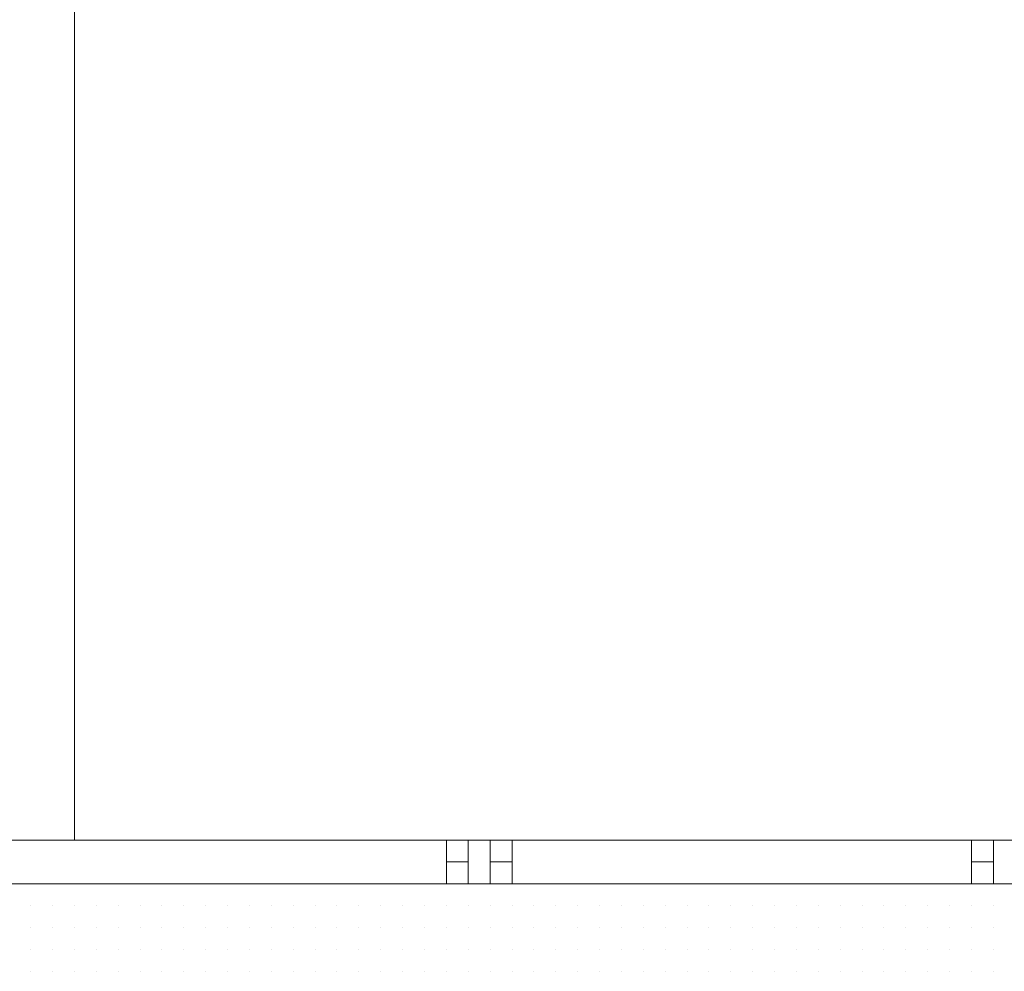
# Model space of a CAD drawing. Header units: metres. Extents: x 5.7 to 89.8, y 4 to 63.5.
# Tile 41 of 256: x 11.315 to 11.748, y 45.812 to 46.231. Entities that reach past the tile are written whole.
import ezdxf

# ---------------------------------------------------------------- set-up
doc = ezdxf.new("R2010")
doc.units = ezdxf.units.M
doc.header["$MEASUREMENT"] = 0
for name, color, linetype in [('PDF17_hatch-borshi', 7, 'Continuous'), ('PDF17_kaff', 7, 'Continuous'), ('PDF17_Layer5', 7, 'Continuous')]:
    doc.layers.add(name, color=color, linetype=linetype)

msp = doc.modelspace()

# ---------------------------------------------------------------- linework, layer by layer
at = {"layer": 'PDF17_hatch-borshi', "lineweight": 18}
for points in [[(11.31987, 45.85093), (11.31987, 45.85093)], [(11.31987, 45.85093), (11.31987, 45.85093)], [(11.34876, 45.85093), (11.34876, 45.85093)], [(11.3584, 45.85093), (11.3584, 45.85093)], [(11.3584, 45.85093), (11.3584, 45.85093)], [(11.36803, 45.85093), (11.36803, 45.85093)], [(11.37766, 45.85093), (11.37766, 45.85093)], [(11.38729, 45.85093), (11.38729, 45.85093)], [(11.38729, 45.85093), (11.38729, 45.85093)], [(11.40655, 45.85093), (11.40655, 45.85093)], [(11.40655, 45.85093), (11.40655, 45.85093)], [(11.41618, 45.85093), (11.41618, 45.85093)], [(11.42581, 45.85093), (11.42581, 45.85093)], [(11.42581, 45.85093), (11.42581, 45.85093)], [(11.43544, 45.85093), (11.43544, 45.85093)], [(11.44508, 45.85093), (11.44508, 45.85093)], [(11.45471, 45.85093), (11.45471, 45.85093)], [(11.52213, 45.85093), (11.52213, 45.85093)], [(11.54139, 45.85093), (11.54139, 45.85093)], [(11.57028, 45.85093), (11.57028, 45.85093)], [(11.58954, 45.85093), (11.58954, 45.85093)], [(11.60881, 45.85093), (11.60881, 45.85093)], [(11.6377, 45.85093), (11.6377, 45.85093)], [(11.64733, 45.85093), (11.64733, 45.85093)], [(11.64733, 45.85093), (11.64733, 45.85093)], [(11.65696, 45.85093), (11.65696, 45.85093)], [(11.66659, 45.85093), (11.66659, 45.85093)], [(11.66659, 45.85093), (11.66659, 45.85093)], [(11.68586, 45.85093), (11.68586, 45.85093)], [(11.68586, 45.85093), (11.68586, 45.85093)], [(11.70512, 45.85093), (11.70512, 45.85093)], [(11.72438, 45.85093), (11.72438, 45.85093)], [(11.72438, 45.85093), (11.72438, 45.85093)], [(11.74364, 45.85093), (11.74364, 45.85093)], [(11.74364, 45.85093), (11.74364, 45.85093)], [(11.31987, 45.8413), (11.31987, 45.8413)], [(11.31987, 45.8413), (11.31987, 45.8413)], [(11.31987, 45.8413), (11.31987, 45.8413)], [(11.3295, 45.8413), (11.3295, 45.8413)], [(11.3295, 45.8413), (11.3295, 45.8413)], [(11.3295, 45.8413), (11.3295, 45.8413)], [(11.3295, 45.8413), (11.3295, 45.8413)], [(11.33913, 45.8413), (11.33913, 45.8413)], [(11.33913, 45.8413), (11.33913, 45.8413)], [(11.33913, 45.8413), (11.33913, 45.8413)], [(11.34876, 45.8413), (11.34876, 45.8413)], [(11.34876, 45.8413), (11.34876, 45.8413)], [(11.34876, 45.8413), (11.34876, 45.8413)], [(11.34876, 45.8413), (11.34876, 45.8413)], [(11.34876, 45.8413), (11.34876, 45.8413)], [(11.3584, 45.8413), (11.3584, 45.8413)], [(11.3584, 45.8413), (11.3584, 45.8413)], [(11.3584, 45.8413), (11.3584, 45.8413)], [(11.3584, 45.8413), (11.3584, 45.8413)], [(11.36803, 45.8413), (11.36803, 45.8413)], [(11.36803, 45.8413), (11.36803, 45.8413)], [(11.36803, 45.8413), (11.36803, 45.8413)], [(11.36803, 45.8413), (11.36803, 45.8413)], [(11.37766, 45.8413), (11.37766, 45.8413)], [(11.37766, 45.8413), (11.37766, 45.8413)], [(11.37766, 45.8413), (11.37766, 45.8413)], [(11.38729, 45.8413), (11.38729, 45.8413)], [(11.38729, 45.8413), (11.38729, 45.8413)], [(11.38729, 45.8413), (11.38729, 45.8413)], [(11.38729, 45.8413), (11.38729, 45.8413)], [(11.39692, 45.8413), (11.39692, 45.8413)], [(11.39692, 45.8413), (11.39692, 45.8413)], [(11.39692, 45.8413), (11.39692, 45.8413)], [(11.39692, 45.8413), (11.39692, 45.8413)], [(11.40655, 45.8413), (11.40655, 45.8413)], [(11.40655, 45.8413), (11.40655, 45.8413)], [(11.40655, 45.8413), (11.40655, 45.8413)], [(11.41618, 45.8413), (11.41618, 45.8413)], [(11.41618, 45.8413), (11.41618, 45.8413)], [(11.41618, 45.8413), (11.41618, 45.8413)], [(11.42581, 45.8413), (11.42581, 45.8413)], [(11.42581, 45.8413), (11.42581, 45.8413)], [(11.42581, 45.8413), (11.42581, 45.8413)], [(11.42581, 45.8413), (11.42581, 45.8413)], [(11.43544, 45.8413), (11.43544, 45.8413)], [(11.43544, 45.8413), (11.43544, 45.8413)], [(11.44508, 45.8413), (11.44508, 45.8413)], [(11.44508, 45.8413), (11.44508, 45.8413)], [(11.45471, 45.8413), (11.45471, 45.8413)], [(11.45471, 45.8413), (11.45471, 45.8413)], [(11.45471, 45.8413), (11.45471, 45.8413)], [(11.45471, 45.8413), (11.45471, 45.8413)], [(11.46434, 45.8413), (11.46434, 45.8413)], [(11.46434, 45.8413), (11.46434, 45.8413)], [(11.47397, 45.8413), (11.47397, 45.8413)], [(11.47397, 45.8413), (11.47397, 45.8413)], [(11.47397, 45.8413), (11.47397, 45.8413)], [(11.4836, 45.8413), (11.4836, 45.8413)], [(11.4836, 45.8413), (11.4836, 45.8413)], [(11.4836, 45.8413), (11.4836, 45.8413)], [(11.4836, 45.8413), (11.4836, 45.8413)], [(11.49323, 45.8413), (11.49323, 45.8413)], [(11.49323, 45.8413), (11.49323, 45.8413)], [(11.50286, 45.8413), (11.50286, 45.8413)], [(11.50286, 45.8413), (11.50286, 45.8413)], [(11.50286, 45.8413), (11.50286, 45.8413)], [(11.50286, 45.8413), (11.50286, 45.8413)], [(11.51249, 45.8413), (11.51249, 45.8413)], [(11.51249, 45.8413), (11.51249, 45.8413)], [(11.51249, 45.8413), (11.51249, 45.8413)], [(11.52213, 45.8413), (11.52213, 45.8413)], [(11.52213, 45.8413), (11.52213, 45.8413)], [(11.52213, 45.8413), (11.52213, 45.8413)], [(11.52213, 45.8413), (11.52213, 45.8413)], [(11.53176, 45.8413), (11.53176, 45.8413)], [(11.54139, 45.8413), (11.54139, 45.8413)], [(11.54139, 45.8413), (11.54139, 45.8413)], [(11.54139, 45.8413), (11.54139, 45.8413)], [(11.54139, 45.8413), (11.54139, 45.8413)], [(11.55102, 45.8413), (11.55102, 45.8413)], [(11.55102, 45.8413), (11.55102, 45.8413)], [(11.55102, 45.8413), (11.55102, 45.8413)], [(11.56065, 45.8413), (11.56065, 45.8413)], [(11.56065, 45.8413), (11.56065, 45.8413)], [(11.56065, 45.8413), (11.56065, 45.8413)], [(11.56065, 45.8413), (11.56065, 45.8413)], [(11.57028, 45.8413), (11.57028, 45.8413)], [(11.57028, 45.8413), (11.57028, 45.8413)], [(11.57028, 45.8413), (11.57028, 45.8413)], [(11.57028, 45.8413), (11.57028, 45.8413)], [(11.57991, 45.8413), (11.57991, 45.8413)], [(11.57991, 45.8413), (11.57991, 45.8413)], [(11.57991, 45.8413), (11.57991, 45.8413)], [(11.57991, 45.8413), (11.57991, 45.8413)], [(11.58954, 45.8413), (11.58954, 45.8413)], [(11.58954, 45.8413), (11.58954, 45.8413)], [(11.58954, 45.8413), (11.58954, 45.8413)], [(11.59918, 45.8413), (11.59918, 45.8413)], [(11.59918, 45.8413), (11.59918, 45.8413)], [(11.59918, 45.8413), (11.59918, 45.8413)], [(11.59918, 45.8413), (11.59918, 45.8413)], [(11.60881, 45.8413), (11.60881, 45.8413)], [(11.60881, 45.8413), (11.60881, 45.8413)], [(11.60881, 45.8413), (11.60881, 45.8413)], [(11.60881, 45.8413), (11.60881, 45.8413)], [(11.61844, 45.8413), (11.61844, 45.8413)], [(11.61844, 45.8413), (11.61844, 45.8413)], [(11.61844, 45.8413), (11.61844, 45.8413)], [(11.62807, 45.8413), (11.62807, 45.8413)], [(11.62807, 45.8413), (11.62807, 45.8413)], [(11.62807, 45.8413), (11.62807, 45.8413)], [(11.62807, 45.8413), (11.62807, 45.8413)], [(11.6377, 45.8413), (11.6377, 45.8413)], [(11.6377, 45.8413), (11.6377, 45.8413)], [(11.6377, 45.8413), (11.6377, 45.8413)], [(11.6377, 45.8413), (11.6377, 45.8413)], [(11.6377, 45.8413), (11.6377, 45.8413)], [(11.64733, 45.8413), (11.64733, 45.8413)], [(11.64733, 45.8413), (11.64733, 45.8413)], [(11.65696, 45.8413), (11.65696, 45.8413)], [(11.65696, 45.8413), (11.65696, 45.8413)], [(11.65696, 45.8413), (11.65696, 45.8413)], [(11.65696, 45.8413), (11.65696, 45.8413)], [(11.66659, 45.8413), (11.66659, 45.8413)], [(11.66659, 45.8413), (11.66659, 45.8413)], [(11.66659, 45.8413), (11.66659, 45.8413)], [(11.66659, 45.8413), (11.66659, 45.8413)], [(11.67622, 45.8413), (11.67622, 45.8413)], [(11.67622, 45.8413), (11.67622, 45.8413)], [(11.67622, 45.8413), (11.67622, 45.8413)], [(11.67622, 45.8413), (11.67622, 45.8413)], [(11.68586, 45.8413), (11.68586, 45.8413)], [(11.68586, 45.8413), (11.68586, 45.8413)], [(11.69549, 45.8413), (11.69549, 45.8413)], [(11.69549, 45.8413), (11.69549, 45.8413)], [(11.69549, 45.8413), (11.69549, 45.8413)], [(11.69549, 45.8413), (11.69549, 45.8413)], [(11.70512, 45.8413), (11.70512, 45.8413)], [(11.70512, 45.8413), (11.70512, 45.8413)], [(11.70512, 45.8413), (11.70512, 45.8413)], [(11.71475, 45.8413), (11.71475, 45.8413)], [(11.71475, 45.8413), (11.71475, 45.8413)], [(11.71475, 45.8413), (11.71475, 45.8413)], [(11.72438, 45.8413), (11.72438, 45.8413)], [(11.72438, 45.8413), (11.72438, 45.8413)], [(11.72438, 45.8413), (11.72438, 45.8413)], [(11.73401, 45.8413), (11.73401, 45.8413)], [(11.73401, 45.8413), (11.73401, 45.8413)], [(11.73401, 45.8413), (11.73401, 45.8413)], [(11.74364, 45.8413), (11.74364, 45.8413)], [(11.74364, 45.8413), (11.74364, 45.8413)], [(11.74364, 45.8413), (11.74364, 45.8413)], [(11.31987, 45.83167), (11.31987, 45.83167)], [(11.31987, 45.83167), (11.31987, 45.83167)], [(11.31987, 45.83167), (11.31987, 45.83167)], [(11.31987, 45.83167), (11.31987, 45.83167)], [(11.31987, 45.83167), (11.31987, 45.83167)], [(11.3295, 45.83167), (11.3295, 45.83167)], [(11.3295, 45.83167), (11.3295, 45.83167)], [(11.33913, 45.83167), (11.33913, 45.83167)], [(11.33913, 45.83167), (11.33913, 45.83167)], [(11.33913, 45.83167), (11.33913, 45.83167)], [(11.34876, 45.83167), (11.34876, 45.83167)], [(11.34876, 45.83167), (11.34876, 45.83167)], [(11.34876, 45.83167), (11.34876, 45.83167)], [(11.3584, 45.83167), (11.3584, 45.83167)], [(11.3584, 45.83167), (11.3584, 45.83167)], [(11.3584, 45.83167), (11.3584, 45.83167)], [(11.3584, 45.83167), (11.3584, 45.83167)], [(11.36803, 45.83167), (11.36803, 45.83167)], [(11.37766, 45.83167), (11.37766, 45.83167)], [(11.37766, 45.83167), (11.37766, 45.83167)], [(11.37766, 45.83167), (11.37766, 45.83167)], [(11.37766, 45.83167), (11.37766, 45.83167)], [(11.38729, 45.83167), (11.38729, 45.83167)], [(11.38729, 45.83167), (11.38729, 45.83167)], [(11.38729, 45.83167), (11.38729, 45.83167)], [(11.39692, 45.83167), (11.39692, 45.83167)], [(11.39692, 45.83167), (11.39692, 45.83167)], [(11.40655, 45.83167), (11.40655, 45.83167)], [(11.40655, 45.83167), (11.40655, 45.83167)], [(11.40655, 45.83167), (11.40655, 45.83167)], [(11.41618, 45.83167), (11.41618, 45.83167)], [(11.41618, 45.83167), (11.41618, 45.83167)], [(11.41618, 45.83167), (11.41618, 45.83167)], [(11.42581, 45.83167), (11.42581, 45.83167)], [(11.42581, 45.83167), (11.42581, 45.83167)], [(11.42581, 45.83167), (11.42581, 45.83167)], [(11.42581, 45.83167), (11.42581, 45.83167)], [(11.43544, 45.83167), (11.43544, 45.83167)], [(11.43544, 45.83167), (11.43544, 45.83167)], [(11.43544, 45.83167), (11.43544, 45.83167)], [(11.44508, 45.83167), (11.44508, 45.83167)], [(11.44508, 45.83167), (11.44508, 45.83167)], [(11.44508, 45.83167), (11.44508, 45.83167)], [(11.45471, 45.83167), (11.45471, 45.83167)], [(11.45471, 45.83167), (11.45471, 45.83167)], [(11.45471, 45.83167), (11.45471, 45.83167)], [(11.46434, 45.83167), (11.46434, 45.83167)], [(11.46434, 45.83167), (11.46434, 45.83167)], [(11.47397, 45.83167), (11.47397, 45.83167)], [(11.47397, 45.83167), (11.47397, 45.83167)], [(11.47397, 45.83167), (11.47397, 45.83167)], [(11.47397, 45.83167), (11.47397, 45.83167)], [(11.47397, 45.83167), (11.47397, 45.83167)], [(11.4836, 45.83167), (11.4836, 45.83167)], [(11.4836, 45.83167), (11.4836, 45.83167)], [(11.4836, 45.83167), (11.4836, 45.83167)], [(11.4836, 45.83167), (11.4836, 45.83167)], [(11.49323, 45.83167), (11.49323, 45.83167)], [(11.49323, 45.83167), (11.49323, 45.83167)], [(11.49323, 45.83167), (11.49323, 45.83167)], [(11.49323, 45.83167), (11.49323, 45.83167)], [(11.50286, 45.83167), (11.50286, 45.83167)], [(11.50286, 45.83167), (11.50286, 45.83167)], [(11.50286, 45.83167), (11.50286, 45.83167)], [(11.50286, 45.83167), (11.50286, 45.83167)], [(11.50286, 45.83167), (11.50286, 45.83167)], [(11.51249, 45.83167), (11.51249, 45.83167)], [(11.51249, 45.83167), (11.51249, 45.83167)], [(11.51249, 45.83167), (11.51249, 45.83167)], [(11.52213, 45.83167), (11.52213, 45.83167)], [(11.52213, 45.83167), (11.52213, 45.83167)], [(11.52213, 45.83167), (11.52213, 45.83167)], [(11.53176, 45.83167), (11.53176, 45.83167)], [(11.53176, 45.83167), (11.53176, 45.83167)], [(11.53176, 45.83167), (11.53176, 45.83167)], [(11.53176, 45.83167), (11.53176, 45.83167)], [(11.54139, 45.83167), (11.54139, 45.83167)], [(11.54139, 45.83167), (11.54139, 45.83167)], [(11.54139, 45.83167), (11.54139, 45.83167)], [(11.55102, 45.83167), (11.55102, 45.83167)], [(11.55102, 45.83167), (11.55102, 45.83167)], [(11.55102, 45.83167), (11.55102, 45.83167)], [(11.55102, 45.83167), (11.55102, 45.83167)], [(11.56065, 45.83167), (11.56065, 45.83167)], [(11.56065, 45.83167), (11.56065, 45.83167)], [(11.56065, 45.83167), (11.56065, 45.83167)], [(11.57028, 45.83167), (11.57028, 45.83167)], [(11.57028, 45.83167), (11.57028, 45.83167)], [(11.57028, 45.83167), (11.57028, 45.83167)], [(11.57028, 45.83167), (11.57028, 45.83167)], [(11.57991, 45.83167), (11.57991, 45.83167)], [(11.57991, 45.83167), (11.57991, 45.83167)], [(11.58954, 45.83167), (11.58954, 45.83167)], [(11.58954, 45.83167), (11.58954, 45.83167)], [(11.58954, 45.83167), (11.58954, 45.83167)], [(11.59918, 45.83167), (11.59918, 45.83167)], [(11.59918, 45.83167), (11.59918, 45.83167)], [(11.60881, 45.83167), (11.60881, 45.83167)], [(11.60881, 45.83167), (11.60881, 45.83167)], [(11.60881, 45.83167), (11.60881, 45.83167)], [(11.60881, 45.83167), (11.60881, 45.83167)], [(11.60881, 45.83167), (11.60881, 45.83167)], [(11.61844, 45.83167), (11.61844, 45.83167)], [(11.61844, 45.83167), (11.61844, 45.83167)], [(11.62807, 45.83167), (11.62807, 45.83167)], [(11.62807, 45.83167), (11.62807, 45.83167)], [(11.62807, 45.83167), (11.62807, 45.83167)], [(11.62807, 45.83167), (11.62807, 45.83167)], [(11.62807, 45.83167), (11.62807, 45.83167)], [(11.6377, 45.83167), (11.6377, 45.83167)], [(11.6377, 45.83167), (11.6377, 45.83167)], [(11.6377, 45.83167), (11.6377, 45.83167)], [(11.6377, 45.83167), (11.6377, 45.83167)], [(11.64733, 45.83167), (11.64733, 45.83167)], [(11.64733, 45.83167), (11.64733, 45.83167)], [(11.64733, 45.83167), (11.64733, 45.83167)], [(11.65696, 45.83167), (11.65696, 45.83167)], [(11.65696, 45.83167), (11.65696, 45.83167)], [(11.65696, 45.83167), (11.65696, 45.83167)], [(11.65696, 45.83167), (11.65696, 45.83167)], [(11.66659, 45.83167), (11.66659, 45.83167)], [(11.66659, 45.83167), (11.66659, 45.83167)], [(11.66659, 45.83167), (11.66659, 45.83167)], [(11.66659, 45.83167), (11.66659, 45.83167)], [(11.67622, 45.83167), (11.67622, 45.83167)], [(11.67622, 45.83167), (11.67622, 45.83167)], [(11.67622, 45.83167), (11.67622, 45.83167)], [(11.67622, 45.83167), (11.67622, 45.83167)], [(11.68586, 45.83167), (11.68586, 45.83167)], [(11.68586, 45.83167), (11.68586, 45.83167)], [(11.68586, 45.83167), (11.68586, 45.83167)], [(11.68586, 45.83167), (11.68586, 45.83167)], [(11.69549, 45.83167), (11.69549, 45.83167)], [(11.69549, 45.83167), (11.69549, 45.83167)], [(11.69549, 45.83167), (11.69549, 45.83167)], [(11.69549, 45.83167), (11.69549, 45.83167)], [(11.69549, 45.83167), (11.69549, 45.83167)], [(11.70512, 45.83167), (11.70512, 45.83167)], [(11.70512, 45.83167), (11.70512, 45.83167)], [(11.70512, 45.83167), (11.70512, 45.83167)], [(11.70512, 45.83167), (11.70512, 45.83167)], [(11.70512, 45.83167), (11.70512, 45.83167)], [(11.71475, 45.83167), (11.71475, 45.83167)], [(11.71475, 45.83167), (11.71475, 45.83167)], [(11.71475, 45.83167), (11.71475, 45.83167)], [(11.72438, 45.83167), (11.72438, 45.83167)], [(11.72438, 45.83167), (11.72438, 45.83167)], [(11.72438, 45.83167), (11.72438, 45.83167)], [(11.72438, 45.83167), (11.72438, 45.83167)], [(11.73401, 45.83167), (11.73401, 45.83167)], [(11.73401, 45.83167), (11.73401, 45.83167)], [(11.73401, 45.83167), (11.73401, 45.83167)], [(11.73401, 45.83167), (11.73401, 45.83167)], [(11.74364, 45.83167), (11.74364, 45.83167)], [(11.74364, 45.83167), (11.74364, 45.83167)], [(11.74364, 45.83167), (11.74364, 45.83167)], [(11.31987, 45.82204), (11.31987, 45.82204)], [(11.31987, 45.82204), (11.31987, 45.82204)], [(11.3295, 45.82204), (11.3295, 45.82204)], [(11.3295, 45.82204), (11.3295, 45.82204)], [(11.3295, 45.82204), (11.3295, 45.82204)], [(11.3295, 45.82204), (11.3295, 45.82204)], [(11.33913, 45.82204), (11.33913, 45.82204)], [(11.33913, 45.82204), (11.33913, 45.82204)], [(11.34876, 45.82204), (11.34876, 45.82204)], [(11.34876, 45.82204), (11.34876, 45.82204)], [(11.34876, 45.82204), (11.34876, 45.82204)], [(11.34876, 45.82204), (11.34876, 45.82204)], [(11.3584, 45.82204), (11.3584, 45.82204)], [(11.3584, 45.82204), (11.3584, 45.82204)], [(11.3584, 45.82204), (11.3584, 45.82204)], [(11.36803, 45.82204), (11.36803, 45.82204)], [(11.36803, 45.82204), (11.36803, 45.82204)], [(11.36803, 45.82204), (11.36803, 45.82204)], [(11.36803, 45.82204), (11.36803, 45.82204)], [(11.37766, 45.82204), (11.37766, 45.82204)], [(11.37766, 45.82204), (11.37766, 45.82204)], [(11.38729, 45.82204), (11.38729, 45.82204)], [(11.38729, 45.82204), (11.38729, 45.82204)], [(11.38729, 45.82204), (11.38729, 45.82204)], [(11.38729, 45.82204), (11.38729, 45.82204)], [(11.38729, 45.82204), (11.38729, 45.82204)], [(11.39692, 45.82204), (11.39692, 45.82204)], [(11.39692, 45.82204), (11.39692, 45.82204)], [(11.39692, 45.82204), (11.39692, 45.82204)], [(11.40655, 45.82204), (11.40655, 45.82204)], [(11.40655, 45.82204), (11.40655, 45.82204)], [(11.40655, 45.82204), (11.40655, 45.82204)], [(11.40655, 45.82204), (11.40655, 45.82204)], [(11.40655, 45.82204), (11.40655, 45.82204)], [(11.41618, 45.82204), (11.41618, 45.82204)], [(11.41618, 45.82204), (11.41618, 45.82204)], [(11.41618, 45.82204), (11.41618, 45.82204)], [(11.41618, 45.82204), (11.41618, 45.82204)], [(11.42581, 45.82204), (11.42581, 45.82204)], [(11.42581, 45.82204), (11.42581, 45.82204)], [(11.42581, 45.82204), (11.42581, 45.82204)], [(11.42581, 45.82204), (11.42581, 45.82204)], [(11.43544, 45.82204), (11.43544, 45.82204)], [(11.43544, 45.82204), (11.43544, 45.82204)], [(11.43544, 45.82204), (11.43544, 45.82204)], [(11.43544, 45.82204), (11.43544, 45.82204)], [(11.43544, 45.82204), (11.43544, 45.82204)], [(11.44508, 45.82204), (11.44508, 45.82204)], [(11.44508, 45.82204), (11.44508, 45.82204)], [(11.44508, 45.82204), (11.44508, 45.82204)], [(11.44508, 45.82204), (11.44508, 45.82204)], [(11.45471, 45.82204), (11.45471, 45.82204)], [(11.45471, 45.82204), (11.45471, 45.82204)], [(11.45471, 45.82204), (11.45471, 45.82204)], [(11.45471, 45.82204), (11.45471, 45.82204)], [(11.46434, 45.82204), (11.46434, 45.82204)], [(11.46434, 45.82204), (11.46434, 45.82204)], [(11.47397, 45.82204), (11.47397, 45.82204)], [(11.47397, 45.82204), (11.47397, 45.82204)], [(11.47397, 45.82204), (11.47397, 45.82204)], [(11.47397, 45.82204), (11.47397, 45.82204)], [(11.47397, 45.82204), (11.47397, 45.82204)], [(11.4836, 45.82204), (11.4836, 45.82204)], [(11.4836, 45.82204), (11.4836, 45.82204)], [(11.4836, 45.82204), (11.4836, 45.82204)], [(11.49323, 45.82204), (11.49323, 45.82204)], [(11.49323, 45.82204), (11.49323, 45.82204)], [(11.49323, 45.82204), (11.49323, 45.82204)], [(11.50286, 45.82204), (11.50286, 45.82204)], [(11.50286, 45.82204), (11.50286, 45.82204)], [(11.50286, 45.82204), (11.50286, 45.82204)], [(11.50286, 45.82204), (11.50286, 45.82204)], [(11.51249, 45.82204), (11.51249, 45.82204)], [(11.51249, 45.82204), (11.51249, 45.82204)], [(11.51249, 45.82204), (11.51249, 45.82204)], [(11.52213, 45.82204), (11.52213, 45.82204)], [(11.52213, 45.82204), (11.52213, 45.82204)], [(11.52213, 45.82204), (11.52213, 45.82204)], [(11.53176, 45.82204), (11.53176, 45.82204)], [(11.53176, 45.82204), (11.53176, 45.82204)], [(11.53176, 45.82204), (11.53176, 45.82204)], [(11.54139, 45.82204), (11.54139, 45.82204)], [(11.54139, 45.82204), (11.54139, 45.82204)], [(11.54139, 45.82204), (11.54139, 45.82204)], [(11.54139, 45.82204), (11.54139, 45.82204)], [(11.55102, 45.82204), (11.55102, 45.82204)], [(11.55102, 45.82204), (11.55102, 45.82204)], [(11.56065, 45.82204), (11.56065, 45.82204)], [(11.56065, 45.82204), (11.56065, 45.82204)], [(11.56065, 45.82204), (11.56065, 45.82204)], [(11.56065, 45.82204), (11.56065, 45.82204)], [(11.57028, 45.82204), (11.57028, 45.82204)], [(11.57028, 45.82204), (11.57028, 45.82204)], [(11.57028, 45.82204), (11.57028, 45.82204)], [(11.57991, 45.82204), (11.57991, 45.82204)], [(11.57991, 45.82204), (11.57991, 45.82204)], [(11.57991, 45.82204), (11.57991, 45.82204)], [(11.57991, 45.82204), (11.57991, 45.82204)], [(11.58954, 45.82204), (11.58954, 45.82204)], [(11.58954, 45.82204), (11.58954, 45.82204)], [(11.59918, 45.82204), (11.59918, 45.82204)], [(11.59918, 45.82204), (11.59918, 45.82204)], [(11.59918, 45.82204), (11.59918, 45.82204)], [(11.59918, 45.82204), (11.59918, 45.82204)], [(11.60881, 45.82204), (11.60881, 45.82204)], [(11.60881, 45.82204), (11.60881, 45.82204)], [(11.60881, 45.82204), (11.60881, 45.82204)], [(11.60881, 45.82204), (11.60881, 45.82204)], [(11.61844, 45.82204), (11.61844, 45.82204)], [(11.61844, 45.82204), (11.61844, 45.82204)], [(11.61844, 45.82204), (11.61844, 45.82204)], [(11.62807, 45.82204), (11.62807, 45.82204)], [(11.62807, 45.82204), (11.62807, 45.82204)], [(11.62807, 45.82204), (11.62807, 45.82204)], [(11.62807, 45.82204), (11.62807, 45.82204)], [(11.6377, 45.82204), (11.6377, 45.82204)], [(11.6377, 45.82204), (11.6377, 45.82204)], [(11.6377, 45.82204), (11.6377, 45.82204)], [(11.6377, 45.82204), (11.6377, 45.82204)], [(11.6377, 45.82204), (11.6377, 45.82204)], [(11.64733, 45.82204), (11.64733, 45.82204)], [(11.64733, 45.82204), (11.64733, 45.82204)], [(11.65696, 45.82204), (11.65696, 45.82204)], [(11.65696, 45.82204), (11.65696, 45.82204)], [(11.65696, 45.82204), (11.65696, 45.82204)], [(11.65696, 45.82204), (11.65696, 45.82204)], [(11.65696, 45.82204), (11.65696, 45.82204)], [(11.66659, 45.82204), (11.66659, 45.82204)], [(11.66659, 45.82204), (11.66659, 45.82204)], [(11.66659, 45.82204), (11.66659, 45.82204)], [(11.67622, 45.82204), (11.67622, 45.82204)], [(11.67622, 45.82204), (11.67622, 45.82204)], [(11.67622, 45.82204), (11.67622, 45.82204)], [(11.68586, 45.82204), (11.68586, 45.82204)], [(11.68586, 45.82204), (11.68586, 45.82204)], [(11.68586, 45.82204), (11.68586, 45.82204)], [(11.69549, 45.82204), (11.69549, 45.82204)], [(11.69549, 45.82204), (11.69549, 45.82204)], [(11.69549, 45.82204), (11.69549, 45.82204)], [(11.69549, 45.82204), (11.69549, 45.82204)], [(11.70512, 45.82204), (11.70512, 45.82204)], [(11.70512, 45.82204), (11.70512, 45.82204)], [(11.70512, 45.82204), (11.70512, 45.82204)], [(11.71475, 45.82204), (11.71475, 45.82204)], [(11.71475, 45.82204), (11.71475, 45.82204)], [(11.71475, 45.82204), (11.71475, 45.82204)], [(11.72438, 45.82204), (11.72438, 45.82204)], [(11.72438, 45.82204), (11.72438, 45.82204)], [(11.72438, 45.82204), (11.72438, 45.82204)], [(11.72438, 45.82204), (11.72438, 45.82204)], [(11.73401, 45.82204), (11.73401, 45.82204)], [(11.73401, 45.82204), (11.73401, 45.82204)], [(11.73401, 45.82204), (11.73401, 45.82204)], [(11.73401, 45.82204), (11.73401, 45.82204)], [(11.74364, 45.82204), (11.74364, 45.82204)], [(11.74364, 45.82204), (11.74364, 45.82204)], [(11.74364, 45.82204), (11.74364, 45.82204)], [(11.31987, 45.81241), (11.31987, 45.81241)], [(11.31987, 45.81241), (11.31987, 45.81241)], [(11.31987, 45.81241), (11.31987, 45.81241)], [(11.31987, 45.81241), (11.31987, 45.81241)], [(11.31987, 45.81241), (11.31987, 45.81241)], [(11.3295, 45.81241), (11.3295, 45.81241)], [(11.3295, 45.81241), (11.3295, 45.81241)], [(11.33913, 45.81241), (11.33913, 45.81241)], [(11.33913, 45.81241), (11.33913, 45.81241)], [(11.33913, 45.81241), (11.33913, 45.81241)], [(11.33913, 45.81241), (11.33913, 45.81241)], [(11.33913, 45.81241), (11.33913, 45.81241)], [(11.33913, 45.81241), (11.33913, 45.81241)], [(11.34876, 45.81241), (11.34876, 45.81241)], [(11.34876, 45.81241), (11.34876, 45.81241)], [(11.34876, 45.81241), (11.34876, 45.81241)], [(11.3584, 45.81241), (11.3584, 45.81241)], [(11.3584, 45.81241), (11.3584, 45.81241)], [(11.3584, 45.81241), (11.3584, 45.81241)], [(11.3584, 45.81241), (11.3584, 45.81241)], [(11.3584, 45.81241), (11.3584, 45.81241)], [(11.36803, 45.81241), (11.36803, 45.81241)], [(11.36803, 45.81241), (11.36803, 45.81241)], [(11.36803, 45.81241), (11.36803, 45.81241)], [(11.36803, 45.81241), (11.36803, 45.81241)], [(11.37766, 45.81241), (11.37766, 45.81241)], [(11.37766, 45.81241), (11.37766, 45.81241)], [(11.37766, 45.81241), (11.37766, 45.81241)], [(11.37766, 45.81241), (11.37766, 45.81241)], [(11.38729, 45.81241), (11.38729, 45.81241)], [(11.38729, 45.81241), (11.38729, 45.81241)], [(11.38729, 45.81241), (11.38729, 45.81241)], [(11.39692, 45.81241), (11.39692, 45.81241)], [(11.39692, 45.81241), (11.39692, 45.81241)], [(11.39692, 45.81241), (11.39692, 45.81241)], [(11.40655, 45.81241), (11.40655, 45.81241)], [(11.40655, 45.81241), (11.40655, 45.81241)], [(11.40655, 45.81241), (11.40655, 45.81241)], [(11.41618, 45.81241), (11.41618, 45.81241)], [(11.41618, 45.81241), (11.41618, 45.81241)], [(11.41618, 45.81241), (11.41618, 45.81241)], [(11.41618, 45.81241), (11.41618, 45.81241)], [(11.42581, 45.81241), (11.42581, 45.81241)], [(11.42581, 45.81241), (11.42581, 45.81241)], [(11.43544, 45.81241), (11.43544, 45.81241)], [(11.43544, 45.81241), (11.43544, 45.81241)], [(11.43544, 45.81241), (11.43544, 45.81241)], [(11.44508, 45.81241), (11.44508, 45.81241)], [(11.44508, 45.81241), (11.44508, 45.81241)], [(11.44508, 45.81241), (11.44508, 45.81241)], [(11.45471, 45.81241), (11.45471, 45.81241)], [(11.45471, 45.81241), (11.45471, 45.81241)], [(11.45471, 45.81241), (11.45471, 45.81241)], [(11.46434, 45.81241), (11.46434, 45.81241)], [(11.46434, 45.81241), (11.46434, 45.81241)], [(11.46434, 45.81241), (11.46434, 45.81241)], [(11.46434, 45.81241), (11.46434, 45.81241)], [(11.47397, 45.81241), (11.47397, 45.81241)], [(11.47397, 45.81241), (11.47397, 45.81241)], [(11.47397, 45.81241), (11.47397, 45.81241)], [(11.47397, 45.81241), (11.47397, 45.81241)], [(11.4836, 45.81241), (11.4836, 45.81241)], [(11.4836, 45.81241), (11.4836, 45.81241)], [(11.4836, 45.81241), (11.4836, 45.81241)], [(11.4836, 45.81241), (11.4836, 45.81241)], [(11.49323, 45.81241), (11.49323, 45.81241)], [(11.49323, 45.81241), (11.49323, 45.81241)], [(11.49323, 45.81241), (11.49323, 45.81241)], [(11.49323, 45.81241), (11.49323, 45.81241)], [(11.50286, 45.81241), (11.50286, 45.81241)], [(11.50286, 45.81241), (11.50286, 45.81241)], [(11.50286, 45.81241), (11.50286, 45.81241)], [(11.50286, 45.81241), (11.50286, 45.81241)], [(11.51249, 45.81241), (11.51249, 45.81241)], [(11.51249, 45.81241), (11.51249, 45.81241)], [(11.51249, 45.81241), (11.51249, 45.81241)], [(11.52213, 45.81241), (11.52213, 45.81241)], [(11.52213, 45.81241), (11.52213, 45.81241)], [(11.52213, 45.81241), (11.52213, 45.81241)], [(11.52213, 45.81241), (11.52213, 45.81241)], [(11.53176, 45.81241), (11.53176, 45.81241)], [(11.53176, 45.81241), (11.53176, 45.81241)], [(11.53176, 45.81241), (11.53176, 45.81241)], [(11.54139, 45.81241), (11.54139, 45.81241)], [(11.54139, 45.81241), (11.54139, 45.81241)], [(11.54139, 45.81241), (11.54139, 45.81241)], [(11.54139, 45.81241), (11.54139, 45.81241)], [(11.54139, 45.81241), (11.54139, 45.81241)], [(11.55102, 45.81241), (11.55102, 45.81241)], [(11.55102, 45.81241), (11.55102, 45.81241)], [(11.55102, 45.81241), (11.55102, 45.81241)], [(11.56065, 45.81241), (11.56065, 45.81241)], [(11.56065, 45.81241), (11.56065, 45.81241)], [(11.56065, 45.81241), (11.56065, 45.81241)], [(11.56065, 45.81241), (11.56065, 45.81241)], [(11.56065, 45.81241), (11.56065, 45.81241)], [(11.57028, 45.81241), (11.57028, 45.81241)], [(11.57028, 45.81241), (11.57028, 45.81241)], [(11.57028, 45.81241), (11.57028, 45.81241)], [(11.57028, 45.81241), (11.57028, 45.81241)], [(11.57991, 45.81241), (11.57991, 45.81241)], [(11.57991, 45.81241), (11.57991, 45.81241)], [(11.57991, 45.81241), (11.57991, 45.81241)], [(11.58954, 45.81241), (11.58954, 45.81241)], [(11.58954, 45.81241), (11.58954, 45.81241)], [(11.58954, 45.81241), (11.58954, 45.81241)], [(11.58954, 45.81241), (11.58954, 45.81241)], [(11.59918, 45.81241), (11.59918, 45.81241)], [(11.59918, 45.81241), (11.59918, 45.81241)], [(11.59918, 45.81241), (11.59918, 45.81241)], [(11.60881, 45.81241), (11.60881, 45.81241)], [(11.60881, 45.81241), (11.60881, 45.81241)], [(11.60881, 45.81241), (11.60881, 45.81241)], [(11.61844, 45.81241), (11.61844, 45.81241)], [(11.61844, 45.81241), (11.61844, 45.81241)], [(11.61844, 45.81241), (11.61844, 45.81241)], [(11.61844, 45.81241), (11.61844, 45.81241)], [(11.62807, 45.81241), (11.62807, 45.81241)], [(11.62807, 45.81241), (11.62807, 45.81241)], [(11.62807, 45.81241), (11.62807, 45.81241)], [(11.62807, 45.81241), (11.62807, 45.81241)], [(11.6377, 45.81241), (11.6377, 45.81241)], [(11.6377, 45.81241), (11.6377, 45.81241)], [(11.6377, 45.81241), (11.6377, 45.81241)], [(11.64733, 45.81241), (11.64733, 45.81241)], [(11.64733, 45.81241), (11.64733, 45.81241)], [(11.64733, 45.81241), (11.64733, 45.81241)], [(11.65696, 45.81241), (11.65696, 45.81241)], [(11.65696, 45.81241), (11.65696, 45.81241)], [(11.65696, 45.81241), (11.65696, 45.81241)], [(11.65696, 45.81241), (11.65696, 45.81241)], [(11.66659, 45.81241), (11.66659, 45.81241)], [(11.66659, 45.81241), (11.66659, 45.81241)], [(11.66659, 45.81241), (11.66659, 45.81241)], [(11.66659, 45.81241), (11.66659, 45.81241)], [(11.67622, 45.81241), (11.67622, 45.81241)], [(11.67622, 45.81241), (11.67622, 45.81241)], [(11.67622, 45.81241), (11.67622, 45.81241)], [(11.68586, 45.81241), (11.68586, 45.81241)], [(11.68586, 45.81241), (11.68586, 45.81241)], [(11.68586, 45.81241), (11.68586, 45.81241)], [(11.68586, 45.81241), (11.68586, 45.81241)], [(11.69549, 45.81241), (11.69549, 45.81241)], [(11.69549, 45.81241), (11.69549, 45.81241)], [(11.69549, 45.81241), (11.69549, 45.81241)], [(11.69549, 45.81241), (11.69549, 45.81241)], [(11.70512, 45.81241), (11.70512, 45.81241)], [(11.70512, 45.81241), (11.70512, 45.81241)], [(11.70512, 45.81241), (11.70512, 45.81241)], [(11.71475, 45.81241), (11.71475, 45.81241)], [(11.71475, 45.81241), (11.71475, 45.81241)], [(11.71475, 45.81241), (11.71475, 45.81241)], [(11.72438, 45.81241), (11.72438, 45.81241)], [(11.72438, 45.81241), (11.72438, 45.81241)], [(11.72438, 45.81241), (11.72438, 45.81241)], [(11.72438, 45.81241), (11.72438, 45.81241)], [(11.72438, 45.81241), (11.72438, 45.81241)], [(11.73401, 45.81241), (11.73401, 45.81241)], [(11.73401, 45.81241), (11.73401, 45.81241)], [(11.74364, 45.81241), (11.74364, 45.81241)], [(11.74364, 45.81241), (11.74364, 45.81241)], [(11.74364, 45.81241), (11.74364, 45.81241)], [(11.74364, 45.81241), (11.74364, 45.81241)]]:
    msp.add_lwpolyline(points, dxfattribs=at)
at = {"layer": 'PDF17_kaff', "lineweight": 20}
for points in [[(11.52213, 45.85093), (11.52213, 45.8702), (11.29098, 45.8702)], [(11.30061, 45.8702), (11.50286, 45.8702), (11.50286, 45.85093)], [(11.51249, 45.85093), (11.51249, 45.8702), (11.73401, 45.8702), (11.73401, 45.85093)], [(11.75327, 45.85093), (11.75327, 45.8702), (11.53176, 45.8702), (11.53176, 45.85093)], [(11.74364, 45.8702), (11.74364, 45.85093)], [(11.50286, 45.86056), (11.51249, 45.86056)], [(11.53176, 45.86056), (11.52213, 45.86056)], [(11.73401, 45.86056), (11.74364, 45.86056)], [(21.82751, 45.85093), (11.29098, 45.85093)]]:
    msp.add_lwpolyline(points, dxfattribs=at)
at = {"layer": 'PDF17_Layer5', "lineweight": 13}
msp.add_lwpolyline([(11.33913, 51.14809), (11.33913, 45.8702)], dxfattribs=at)

doc.saveas('drawing.dxf')
